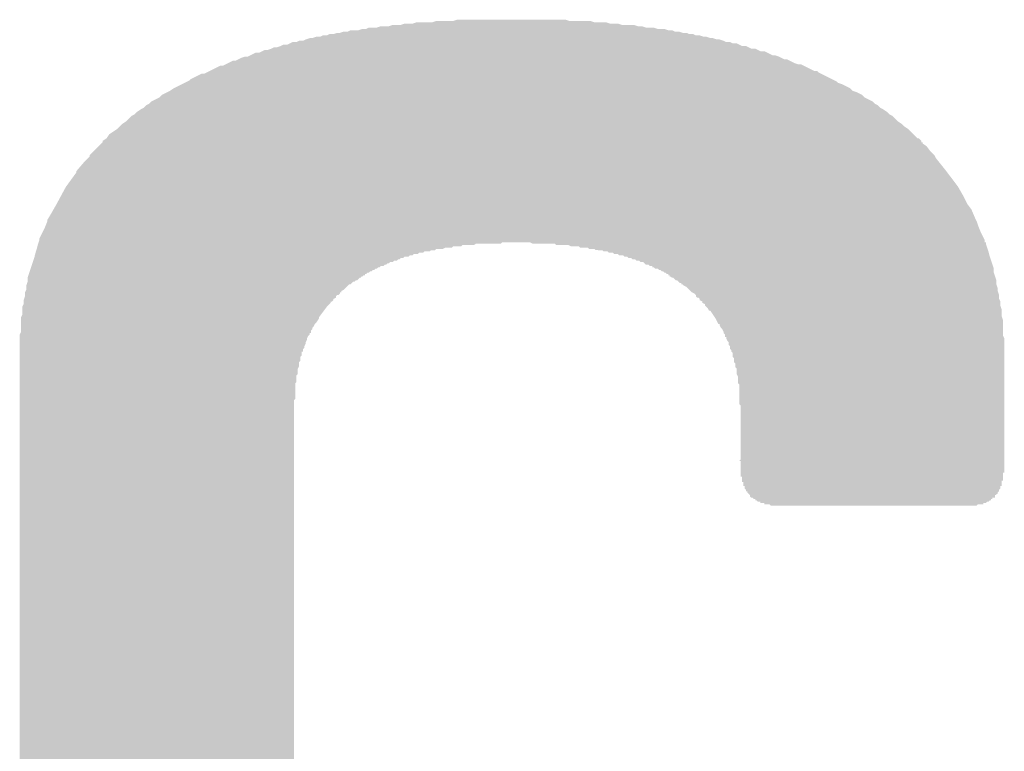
# Model space of a CAD drawing. Extents: x -9 to 122, y -9 to 65.
# Tile 147 of 256: x 41.87 to 43.76, y 61.48 to 62.89. Entities that reach past the tile are written whole.
import ezdxf

# ---------------------------------------------------------------- set-up
doc = ezdxf.new("R2010")
doc.units = 0
doc.layers.add('CLICKER_4_FOR_R7FA4M2A_V100_GTO', color=12, linetype='CONTINUOUS')

msp = doc.modelspace()

# ---------------------------------------------------------------- linework, layer by layer
at = {"layer": 'CLICKER_4_FOR_R7FA4M2A_V100_GTO'}
for points in [[(42.555162, 62.877702), (42.562776, 62.880238), (43.073318, 62.877702), (43.065702, 62.880238)], [(42.562776, 62.880238), (42.562784, 62.88024), (43.065702, 62.880238), (43.058084, 62.88024)], [(42.562784, 62.88024), (42.578022, 62.880242), (43.058084, 62.88024), (43.058078, 62.880242)], [(42.578022, 62.880242), (42.585636, 62.882778), (43.058078, 62.880242), (43.050462, 62.882778)], [(42.585636, 62.882778), (42.585644, 62.88278), (43.050462, 62.882778), (43.027604, 62.88278)], [(42.585644, 62.88278), (42.600882, 62.882782), (43.027604, 62.88278), (43.027598, 62.882782)], [(42.600882, 62.882782), (42.608496, 62.885318), (43.027598, 62.882782), (43.019982, 62.885318)], [(42.608496, 62.885318), (42.608504, 62.88532), (43.019982, 62.885318), (43.004744, 62.88532)], [(42.608504, 62.88532), (42.623742, 62.885322), (43.004744, 62.88532), (43.004738, 62.885322)], [(42.623742, 62.885322), (42.631356, 62.887858), (43.004738, 62.885322), (42.997122, 62.887858)], [(42.631356, 62.887858), (42.631364, 62.88786), (42.997122, 62.887858), (42.974264, 62.88786)], [(42.631364, 62.88786), (42.661842, 62.887862), (42.974264, 62.88786), (42.974258, 62.887862)], [(42.661842, 62.887862), (42.669456, 62.890398), (42.974258, 62.887862), (42.966642, 62.890398)], [(42.669456, 62.890398), (42.669464, 62.8904), (42.966642, 62.890398), (42.926004, 62.8904)], [(42.669464, 62.8904), (42.702482, 62.890402), (42.926004, 62.8904), (42.925998, 62.890402)], [(42.702482, 62.890402), (42.710096, 62.892938), (42.925998, 62.890402), (42.918382, 62.892938)], [(42.710096, 62.892938), (42.710104, 62.89294), (42.918382, 62.892938), (42.8244, 62.89294)], [(42.445944, 62.859922), (42.451018, 62.862458), (43.185078, 62.859922), (43.177462, 62.862458)], [(42.451018, 62.862458), (42.451024, 62.86246), (43.177462, 62.862458), (43.169844, 62.86246)], [(42.451024, 62.86246), (42.458644, 62.862462), (43.169844, 62.86246), (43.16984, 62.862462)], [(42.458644, 62.862462), (42.463718, 62.864998), (43.16984, 62.862462), (43.164764, 62.864998)], [(42.463718, 62.864998), (42.463724, 62.865), (43.164764, 62.864998), (43.157144, 62.865)], [(42.463724, 62.865), (42.471342, 62.865002), (43.157144, 62.865), (43.15714, 62.865002)], [(42.471342, 62.865002), (42.478956, 62.867538), (43.15714, 62.865002), (43.152064, 62.867538)], [(42.478956, 62.867538), (42.478964, 62.86754), (43.152064, 62.867538), (43.144444, 62.86754)], [(42.478964, 62.86754), (42.484042, 62.867542), (43.144444, 62.86754), (43.144438, 62.867542)], [(42.484042, 62.867542), (42.491656, 62.870078), (43.144438, 62.867542), (43.136822, 62.870078)], [(42.491656, 62.870078), (42.491664, 62.87008), (43.136822, 62.870078), (43.129204, 62.87008)], [(42.491664, 62.87008), (42.499284, 62.870082), (43.129204, 62.87008), (43.1292, 62.870082)], [(42.499284, 62.870082), (42.504358, 62.872618), (43.1292, 62.870082), (43.124124, 62.872618)], [(42.504358, 62.872618), (42.504364, 62.87262), (43.124124, 62.872618), (43.116504, 62.87262)], [(42.504364, 62.87262), (42.519602, 62.872622), (43.116504, 62.87262), (43.116498, 62.872622)], [(42.519602, 62.872622), (42.527216, 62.875158), (43.116498, 62.872622), (43.108882, 62.875158)], [(42.527216, 62.875158), (42.527224, 62.87516), (43.108882, 62.875158), (43.096184, 62.87516)], [(42.527224, 62.87516), (42.534844, 62.875162), (43.096184, 62.87516), (43.096178, 62.875162)], [(42.534844, 62.875162), (42.539918, 62.877698), (43.096178, 62.875162), (43.088562, 62.877698)], [(42.539918, 62.877698), (42.539924, 62.8777), (43.088562, 62.877698), (43.073324, 62.8777)], [(42.539924, 62.8777), (42.555162, 62.877702), (43.073324, 62.8777), (43.073318, 62.877702)], [(42.362122, 62.839602), (42.369732, 62.842138), (43.271438, 62.839602), (43.266364, 62.842138)], [(42.369732, 62.842138), (42.36974, 62.84214), (43.266364, 62.842138), (43.258744, 62.84214)], [(42.36974, 62.84214), (42.374824, 62.84468), (43.258744, 62.84214), (43.253662, 62.84468)], [(42.374824, 62.84468), (42.382444, 62.844682), (43.253662, 62.84468), (43.253658, 62.844682)], [(42.382444, 62.844682), (42.387516, 62.847218), (43.253658, 62.844682), (43.248584, 62.847218)], [(42.387516, 62.847218), (42.38752, 62.84722), (43.248584, 62.847218), (43.240964, 62.84722)], [(42.38752, 62.84722), (42.392598, 62.849758), (43.240964, 62.84722), (43.235884, 62.849758)], [(42.392598, 62.849758), (42.392604, 62.84976), (43.235884, 62.849758), (43.228264, 62.84976)], [(42.392604, 62.84976), (42.400224, 62.849762), (43.228264, 62.84976), (43.22826, 62.849762)], [(42.400224, 62.849762), (42.405304, 62.8523), (43.22826, 62.849762), (43.22318, 62.8523)], [(42.405304, 62.8523), (42.412924, 62.852302), (43.22318, 62.8523), (43.223174, 62.852302)], [(42.412924, 62.852302), (42.417996, 62.854838), (43.223174, 62.852302), (43.215562, 62.854838)], [(42.417996, 62.854838), (42.418002, 62.85484), (43.215562, 62.854838), (43.210484, 62.85484)], [(42.418002, 62.85484), (42.425616, 62.857378), (43.210484, 62.85484), (43.202862, 62.857378)], [(42.425616, 62.857378), (42.425624, 62.85738), (43.202862, 62.857378), (43.197784, 62.85738)], [(42.425624, 62.85738), (42.430702, 62.857382), (43.197784, 62.85738), (43.197778, 62.857382)], [(42.430702, 62.857382), (42.438316, 62.859918), (43.197778, 62.857382), (43.190162, 62.859918)], [(42.438316, 62.859918), (42.438324, 62.85992), (43.190162, 62.859918), (43.185084, 62.85992)], [(42.438324, 62.85992), (42.445944, 62.859922), (43.185084, 62.85992), (43.185078, 62.859922)], [(42.306244, 62.821822), (42.311316, 62.824358), (43.329854, 62.821822), (43.322242, 62.824358)], [(42.311316, 62.824358), (42.31132, 62.82436), (43.322242, 62.824358), (43.317164, 62.82436)], [(42.31132, 62.82436), (42.321484, 62.82944), (43.317164, 62.82436), (43.307002, 62.82944)], [(42.321484, 62.82944), (42.329104, 62.829442), (43.307002, 62.82944), (43.306998, 62.829442)], [(42.329104, 62.829442), (42.334176, 62.831978), (43.306998, 62.829442), (43.301924, 62.831978)], [(42.334176, 62.831978), (42.33418, 62.83198), (43.301924, 62.831978), (43.294304, 62.83198)], [(42.33418, 62.83198), (42.339264, 62.83452), (43.294304, 62.83198), (43.289222, 62.83452)], [(42.339264, 62.83452), (42.344342, 62.834522), (43.289222, 62.83452), (43.289218, 62.834522)], [(42.344342, 62.834522), (42.351952, 62.837058), (43.289218, 62.834522), (43.284144, 62.837058)], [(42.351952, 62.837058), (42.35196, 62.83706), (43.284144, 62.837058), (43.276524, 62.83706)], [(42.35196, 62.83706), (42.357044, 62.8396), (43.276524, 62.83706), (43.271442, 62.8396)], [(42.357044, 62.8396), (42.362122, 62.839602), (43.271442, 62.8396), (43.271438, 62.839602)], [(42.23258, 62.79388), (42.252904, 62.80404), (43.398444, 62.79388), (43.378122, 62.80404)], [(42.252904, 62.80404), (42.257984, 62.804042), (43.378122, 62.80404), (43.378118, 62.804042)], [(42.257984, 62.804042), (42.263056, 62.806578), (43.378118, 62.804042), (43.373044, 62.806578)], [(42.263056, 62.806578), (42.26306, 62.80658), (43.373044, 62.806578), (43.367964, 62.80658)], [(42.26306, 62.80658), (42.26814, 62.80912), (43.367964, 62.80658), (43.360342, 62.80912)], [(42.26814, 62.80912), (42.278304, 62.8142), (43.360342, 62.80912), (43.350182, 62.8142)], [(42.278304, 62.8142), (42.283384, 62.814202), (43.350182, 62.8142), (43.350178, 62.814202)], [(42.283384, 62.814202), (42.288456, 62.816738), (43.350178, 62.814202), (43.345104, 62.816738)], [(42.288456, 62.816738), (42.28846, 62.81674), (43.345104, 62.816738), (43.340024, 62.81674)], [(42.28846, 62.81674), (42.293542, 62.81928), (43.340024, 62.81674), (43.334942, 62.81928)], [(42.293542, 62.81928), (42.301164, 62.82182), (43.334942, 62.81928), (43.32986, 62.82182)], [(42.301164, 62.82182), (42.306244, 62.821822), (43.32986, 62.82182), (43.329854, 62.821822)], [(42.197024, 62.778642), (42.217344, 62.7888), (43.431454, 62.778642), (43.41114, 62.7888)], [(42.217344, 62.7888), (42.222424, 62.788802), (43.41114, 62.7888), (43.411136, 62.788802)], [(42.222424, 62.788802), (42.227496, 62.791338), (43.411136, 62.788802), (43.406064, 62.791338)], [(42.227496, 62.791338), (42.232568, 62.793874), (43.406064, 62.791338), (43.403526, 62.793874)], [(42.232568, 62.793874), (42.23258, 62.79388), (43.403526, 62.793874), (43.398444, 62.79388)], [(42.164002, 62.76086), (42.179238, 62.76848), (43.467018, 62.76086), (43.45178, 62.76848)], [(42.179238, 62.76848), (42.184318, 62.77102), (43.45178, 62.76848), (43.444164, 62.77102)], [(42.184318, 62.77102), (42.189392, 62.773558), (43.444164, 62.77102), (43.44162, 62.773558)], [(42.189392, 62.773558), (42.19448, 62.776102), (43.44162, 62.773558), (43.436534, 62.776102)], [(42.19448, 62.776102), (42.197024, 62.778642), (43.436534, 62.776102), (43.431454, 62.778642)], [(42.13606, 62.743082), (42.141138, 62.748158), (43.49496, 62.743082), (43.48988, 62.748158)], [(42.141138, 62.748158), (42.141144, 62.748162), (43.48988, 62.748158), (43.489874, 62.748162)], [(42.141144, 62.748162), (42.151298, 62.75324), (43.489874, 62.748162), (43.47972, 62.75324)], [(42.151298, 62.75324), (42.156378, 62.75578), (43.47972, 62.75324), (43.472104, 62.75578)], [(42.156378, 62.75578), (42.156382, 62.755782), (43.472104, 62.75578), (43.472102, 62.755782)], [(42.156382, 62.755782), (42.163998, 62.760858), (43.472102, 62.755782), (43.46702, 62.760858)], [(42.163998, 62.760858), (42.164002, 62.76086), (43.46702, 62.760858), (43.467018, 62.76086)], [(42.10558, 62.722762), (42.110658, 62.727838), (43.52544, 62.722762), (43.52036, 62.727838)], [(42.110658, 62.727838), (42.110664, 62.727842), (43.52036, 62.727838), (43.520354, 62.727842)], [(42.110664, 62.727842), (42.115732, 62.730378), (43.520354, 62.727842), (43.515284, 62.730378)], [(42.115732, 62.730378), (42.11574, 62.730382), (43.515284, 62.730378), (43.51528, 62.730382)], [(42.11574, 62.730382), (42.120818, 62.735458), (43.51528, 62.730382), (43.5102, 62.735458)], [(42.120818, 62.735458), (42.120824, 62.735462), (43.5102, 62.735458), (43.510194, 62.735462)], [(42.120824, 62.735462), (42.136052, 62.743078), (43.510194, 62.735462), (43.494964, 62.743078)], [(42.136052, 62.743078), (42.13606, 62.743082), (43.494964, 62.743078), (43.49496, 62.743082)], [(42.082724, 62.707522), (42.087792, 62.710058), (43.548294, 62.707522), (43.543224, 62.710058)], [(42.087792, 62.710058), (42.0878, 62.710062), (43.543224, 62.710058), (43.54322, 62.710062)], [(42.0878, 62.710062), (42.092876, 62.715138), (43.54322, 62.710062), (43.538142, 62.715138)], [(42.092876, 62.715138), (42.09288, 62.71514), (43.538142, 62.715138), (43.53814, 62.71514)], [(42.09288, 62.71514), (42.100498, 62.720218), (43.53814, 62.71514), (43.530522, 62.720218)], [(42.100498, 62.720218), (42.100502, 62.72022), (43.530522, 62.720218), (43.53052, 62.72022)], [(42.100502, 62.72022), (42.105572, 62.722758), (43.53052, 62.72022), (43.525444, 62.722758)], [(42.105572, 62.722758), (42.10558, 62.722762), (43.525444, 62.722758), (43.52544, 62.722762)], [(42.05986, 62.6872), (42.064938, 62.692278), (43.57116, 62.6872), (43.566082, 62.692278)], [(42.064938, 62.692278), (42.06494, 62.69228), (43.566082, 62.692278), (43.56608, 62.69228)], [(42.06494, 62.69228), (42.072558, 62.69736), (43.56608, 62.69228), (43.55846, 62.69736)], [(42.072558, 62.69736), (42.072562, 62.697362), (43.55846, 62.69736), (43.558458, 62.697362)], [(42.072562, 62.697362), (42.082718, 62.707518), (43.558458, 62.697362), (43.5483, 62.707518)], [(42.082718, 62.707518), (42.082724, 62.707522), (43.5483, 62.707518), (43.548294, 62.707522)], [(42.034462, 62.664342), (42.039542, 62.671962), (43.596564, 62.664342), (43.588942, 62.671962)], [(42.039542, 62.671962), (42.054776, 62.682118), (43.588942, 62.671962), (43.578782, 62.682118)], [(42.054776, 62.682118), (42.054782, 62.682122), (43.578782, 62.682118), (43.578778, 62.682122)], [(42.054782, 62.682122), (42.05986, 62.6872), (43.578778, 62.682122), (43.57116, 62.6872)], [(42.019212, 62.649098), (42.02429, 62.654176), (43.614342, 62.649098), (43.606728, 62.654176)], [(42.02429, 62.654176), (42.026812, 62.656698), (43.606728, 62.654176), (43.60672, 62.656698)], [(42.026812, 62.656698), (42.026834, 62.65672), (43.60672, 62.656698), (43.604202, 62.65672)], [(42.026834, 62.65672), (42.02684, 62.656726), (43.604202, 62.65672), (43.604202, 62.656726)], [(42.02684, 62.656726), (42.026846, 62.659254), (43.604202, 62.656726), (43.60418, 62.659254)], [(42.026846, 62.659254), (42.026848, 62.659264), (43.60418, 62.659254), (43.604172, 62.659264)], [(42.026848, 62.659264), (42.03445, 62.664334), (43.604172, 62.659264), (43.599106, 62.664334)], [(42.03445, 62.664334), (42.034458, 62.66434), (43.599106, 62.664334), (43.596566, 62.66434)], [(42.034458, 62.66434), (42.034462, 62.664342), (43.596566, 62.66434), (43.596564, 62.664342)], [(42.001446, 62.631326), (42.009058, 62.63894), (43.629574, 62.631326), (43.621962, 62.63894)], [(42.009058, 62.63894), (42.019212, 62.649098), (43.621962, 62.63894), (43.614342, 62.649098)], [(41.976044, 62.600846), (41.991278, 62.61862), (43.652436, 62.600846), (43.638216, 62.61862)], [(41.991278, 62.61862), (41.998894, 62.62624), (43.638216, 62.61862), (43.63212, 62.62624)], [(41.998894, 62.62624), (42.00144, 62.628786), (43.63212, 62.62624), (43.630848, 62.628786)], [(42.00144, 62.628786), (42.001444, 62.631316), (43.630848, 62.628786), (43.629582, 62.631316)], [(42.001444, 62.631316), (42.001446, 62.631326), (43.629582, 62.631316), (43.629574, 62.631326)], [(41.95572, 62.570362), (41.97604, 62.598304), (43.6753, 62.570362), (43.654344, 62.598304)], [(41.97604, 62.598304), (41.976042, 62.60084), (43.654344, 62.598304), (43.65244, 62.60084)], [(41.976042, 62.60084), (41.976044, 62.600846), (43.65244, 62.60084), (43.652436, 62.600846)], [(41.946144, 62.55258), (41.955716, 62.570358), (43.68546, 62.55258), (43.675302, 62.570358)], [(41.955716, 62.570358), (41.95572, 62.570362), (43.675302, 62.570358), (43.6753, 62.570362)], [(41.93794, 62.53734), (41.946144, 62.55258), (43.693082, 62.53734), (43.68546, 62.55258)], [(41.921682, 62.5094), (41.92778, 62.51956), (43.70832, 62.5094), (43.703966, 62.51956)], [(41.92778, 62.51956), (41.932132, 62.527178), (43.703966, 62.51956), (43.7007, 62.527178)], [(41.932132, 62.527178), (41.93794, 62.53734), (43.7007, 62.527178), (43.693082, 62.53734)], [(41.91711, 62.4967), (41.920156, 62.504318), (43.7134, 62.4967), (43.71086, 62.504318)], [(41.920156, 62.504318), (41.92016, 62.504324), (43.71086, 62.504318), (43.710858, 62.504324)], [(41.92016, 62.504324), (41.920162, 62.506864), (43.710858, 62.504324), (43.709588, 62.506864)], [(41.920162, 62.506864), (41.921682, 62.5094), (43.709588, 62.506864), (43.70832, 62.5094)], [(41.904922, 62.471304), (41.91127, 62.484), (43.724828, 62.471304), (43.71848, 62.484)], [(41.91127, 62.484), (41.91508, 62.49162), (43.71848, 62.484), (43.715432, 62.49162)], [(41.91508, 62.49162), (41.91711, 62.4967), (43.715432, 62.49162), (43.7134, 62.4967)], [(41.90238, 62.46114), (41.903224, 62.463674), (42.793914, 62.46114), (42.796454, 62.463674)], [(41.903224, 62.463674), (41.903226, 62.46368), (42.796454, 62.463674), (42.849796, 62.46368)], [(41.903226, 62.46368), (41.904916, 62.468756), (43.726122, 62.46368), (43.7261, 62.468756)], [(41.904916, 62.468756), (41.90492, 62.468764), (43.7261, 62.468756), (43.726098, 62.468764)], [(41.90492, 62.468764), (41.904922, 62.471304), (43.726098, 62.468764), (43.724828, 62.471304)], [(42.849842, 62.463658), (42.849796, 62.46368), (43.72864, 62.463658), (43.726122, 62.46368)], [(42.854876, 62.461142), (42.849842, 62.463658), (43.728642, 62.461142), (43.72864, 62.463658)], [(41.896664, 62.44082), (41.897298, 62.443354), (42.633894, 62.44082), (42.636434, 62.443354)], [(41.897298, 62.443354), (41.8973, 62.443358), (42.636434, 62.443354), (42.641514, 62.443358)], [(41.8973, 62.44336), (41.898144, 62.445894), (42.644054, 62.44336), (42.646594, 62.445894)], [(41.8973, 62.443358), (41.8973, 62.44336), (42.641514, 62.443358), (42.644054, 62.44336)], [(41.898144, 62.445894), (41.898146, 62.4459), (42.646594, 62.445894), (42.656754, 62.4459)], [(41.898146, 62.4459), (41.89899, 62.448434), (42.656754, 62.4459), (42.659294, 62.448434)], [(41.89899, 62.448434), (41.898992, 62.44844), (42.659294, 62.448434), (42.666914, 62.44844)], [(41.898992, 62.44844), (41.899836, 62.450974), (42.666914, 62.44844), (42.669454, 62.450974)], [(41.899836, 62.450974), (41.899838, 62.45098), (42.669454, 62.450974), (42.682156, 62.45098)], [(41.899838, 62.45098), (41.900472, 62.453518), (42.682156, 62.45098), (42.687236, 62.453518)], [(41.900472, 62.45352), (41.901106, 62.456054), (42.699934, 62.45352), (42.702474, 62.456054)], [(41.900472, 62.453518), (41.900472, 62.45352), (42.687236, 62.453518), (42.699934, 62.45352)], [(41.901106, 62.456054), (41.901108, 62.45606), (42.702474, 62.456054), (42.717714, 62.45606)], [(41.901108, 62.45606), (41.901742, 62.458594), (42.717714, 62.45606), (42.720254, 62.458594)], [(41.901742, 62.458594), (41.901744, 62.4586), (42.720254, 62.458594), (42.743114, 62.4586)], [(41.901744, 62.4586), (41.902378, 62.461134), (42.743114, 62.4586), (42.745654, 62.461134)], [(41.902378, 62.461134), (41.90238, 62.461138), (42.745654, 62.461134), (42.777826, 62.461138)], [(41.90238, 62.461138), (41.90238, 62.46114), (42.777826, 62.461138), (42.793914, 62.46114)], [(42.898054, 62.46114), (42.854876, 62.461142), (43.728642, 62.46114), (43.728642, 62.461142)], [(42.898058, 62.461138), (42.898054, 62.46114), (43.728642, 62.461138), (43.728642, 62.46114)], [(42.900594, 62.458606), (42.898058, 62.461138), (43.729486, 62.458606), (43.728642, 62.461138)], [(42.923456, 62.4586), (42.900594, 62.458606), (43.729488, 62.4586), (43.729486, 62.458606)], [(42.928536, 62.456062), (42.923456, 62.4586), (43.730334, 62.456062), (43.729488, 62.4586)], [(42.943774, 62.45606), (42.928536, 62.456062), (43.730334, 62.45606), (43.730334, 62.456062)], [(42.946314, 62.453526), (42.943774, 62.45606), (43.731178, 62.453526), (43.730334, 62.45606)], [(42.961554, 62.45352), (42.946314, 62.453526), (43.73118, 62.45352), (43.731178, 62.453526)], [(42.964094, 62.450986), (42.961554, 62.45352), (43.732024, 62.450986), (43.73118, 62.45352)], [(42.974254, 62.45098), (42.964094, 62.450986), (43.732026, 62.45098), (43.732024, 62.450986)], [(42.976794, 62.448446), (42.974254, 62.45098), (43.73287, 62.448446), (43.732026, 62.45098)], [(42.989494, 62.44844), (42.976794, 62.448446), (43.732872, 62.44844), (43.73287, 62.448446)], [(42.992034, 62.445906), (42.989494, 62.44844), (43.733718, 62.445906), (43.732872, 62.44844)], [(42.999654, 62.4459), (42.992034, 62.445906), (43.733718, 62.4459), (43.733718, 62.445906)], [(43.002194, 62.443366), (42.999654, 62.4459), (43.734354, 62.443366), (43.733718, 62.4459)], [(43.009814, 62.44336), (43.002194, 62.443366), (43.734354, 62.44336), (43.734354, 62.443366)], [(43.012354, 62.440826), (43.009814, 62.44336), (43.734988, 62.440826), (43.734354, 62.44336)], [(41.891372, 62.42304), (41.892216, 62.425574), (42.578014, 62.42304), (42.580554, 62.425574)], [(41.892216, 62.425574), (41.892218, 62.42558), (42.580554, 62.425574), (42.585634, 62.42558)], [(41.892218, 62.42558), (41.893062, 62.428114), (42.585634, 62.42558), (42.588174, 62.428114)], [(41.893062, 62.428114), (41.893064, 62.42812), (42.588174, 62.428114), (42.593254, 62.42812)], [(41.893064, 62.42812), (41.893908, 62.430654), (42.593254, 62.42812), (42.595794, 62.430654)], [(41.893908, 62.430654), (41.89391, 62.43066), (42.595794, 62.430654), (42.598334, 62.43066)], [(41.89391, 62.43066), (41.894756, 62.433194), (42.598334, 62.43066), (42.600874, 62.433194)], [(41.894756, 62.433194), (41.894758, 62.4332), (42.600874, 62.433194), (42.605954, 62.4332)], [(41.894758, 62.4332), (41.895392, 62.435734), (42.605954, 62.4332), (42.608494, 62.435734)], [(41.895392, 62.43574), (41.896026, 62.438274), (42.616114, 62.43574), (42.618654, 62.438274)], [(41.895392, 62.435734), (41.895392, 62.43574), (42.608494, 62.435734), (42.616114, 62.43574)], [(41.896026, 62.438274), (41.896028, 62.43828), (42.618654, 62.438274), (42.623734, 62.43828)], [(41.896028, 62.43828), (41.896662, 62.440814), (42.623734, 62.43828), (42.626274, 62.440814)], [(41.896662, 62.440814), (41.896664, 62.44082), (42.626274, 62.440814), (42.633894, 62.44082)], [(43.019974, 62.44082), (43.012354, 62.440826), (43.73499, 62.44082), (43.734988, 62.440826)], [(43.022514, 62.438286), (43.019974, 62.44082), (43.735624, 62.438286), (43.73499, 62.44082)], [(43.030134, 62.43828), (43.022514, 62.438286), (43.735626, 62.43828), (43.735624, 62.438286)], [(43.032674, 62.435746), (43.030134, 62.43828), (43.73626, 62.435746), (43.735626, 62.43828)], [(43.036062, 62.435742), (43.032674, 62.435746), (43.73626, 62.435742), (43.73626, 62.435746)], [(43.037754, 62.43574), (43.036062, 62.435742), (43.736262, 62.43574), (43.73626, 62.435742)], [(43.040294, 62.433206), (43.037754, 62.43574), (43.737106, 62.433206), (43.736262, 62.43574)], [(43.045374, 62.4332), (43.040294, 62.433206), (43.737108, 62.4332), (43.737106, 62.433206)], [(43.047914, 62.430666), (43.045374, 62.4332), (43.737952, 62.430666), (43.737108, 62.4332)], [(43.052994, 62.43066), (43.047914, 62.430666), (43.737954, 62.43066), (43.737952, 62.430666)], [(43.055534, 62.428126), (43.052994, 62.43066), (43.7388, 62.428126), (43.737954, 62.43066)], [(43.060614, 62.42812), (43.055534, 62.428126), (43.7388, 62.42812), (43.7388, 62.428126)], [(43.063154, 62.425586), (43.060614, 62.42812), (43.739646, 62.425586), (43.7388, 62.42812)], [(43.068234, 62.42558), (43.063154, 62.425586), (43.739648, 62.42558), (43.739646, 62.425586)], [(43.073314, 62.420506), (43.068234, 62.42558), (43.741338, 62.420506), (43.739648, 62.42558)], [(41.8846, 62.40272), (41.885444, 62.405254), (42.534834, 62.40272), (42.537374, 62.405254)], [(41.885444, 62.405254), (41.885446, 62.40526), (42.537374, 62.405254), (42.539914, 62.40526)], [(41.885446, 62.40526), (41.88629, 62.407794), (42.539914, 62.40526), (42.542454, 62.407794)], [(41.88629, 62.407794), (41.886292, 62.4078), (42.542454, 62.407794), (42.544994, 62.4078)], [(41.886292, 62.4078), (41.887138, 62.410334), (42.544994, 62.4078), (42.547534, 62.410334)], [(41.887138, 62.410334), (41.88714, 62.41034), (42.547534, 62.410334), (42.550074, 62.41034)], [(41.88714, 62.41034), (41.887984, 62.412874), (42.550074, 62.41034), (42.552614, 62.412874)], [(41.887984, 62.412874), (41.887986, 62.41288), (42.552614, 62.412874), (42.555154, 62.41288)], [(41.887986, 62.41288), (41.88883, 62.415414), (42.555154, 62.41288), (42.557694, 62.415414)], [(41.88883, 62.415414), (41.888832, 62.41542), (42.557694, 62.415414), (42.560234, 62.41542)], [(41.888832, 62.41542), (41.889676, 62.417954), (42.560234, 62.41542), (42.562774, 62.417954)], [(41.889676, 62.417954), (41.889678, 62.41796), (42.562774, 62.417954), (42.567854, 62.41796)], [(41.889678, 62.41796), (41.890522, 62.420494), (42.567854, 62.41796), (42.570394, 62.420494)], [(41.890522, 62.420494), (41.890524, 62.4205), (42.570394, 62.420494), (42.572934, 62.4205)], [(41.890524, 62.4205), (41.89137, 62.423034), (42.572934, 62.4205), (42.575474, 62.423034)], [(41.89137, 62.423034), (41.891372, 62.42304), (42.575474, 62.423034), (42.578014, 62.42304)], [(43.078394, 62.4205), (43.073314, 62.420506), (43.74134, 62.4205), (43.741338, 62.420506)], [(43.080934, 62.417966), (43.078394, 62.4205), (43.742184, 62.417966), (43.74134, 62.4205)], [(43.085998, 62.41796), (43.080934, 62.417966), (43.742186, 62.41796), (43.742184, 62.417966)], [(43.08602, 62.415442), (43.085998, 62.41796), (43.743026, 62.415442), (43.742186, 62.41796)], [(43.088554, 62.41542), (43.08602, 62.415442), (43.743034, 62.41542), (43.743026, 62.415442)], [(43.091094, 62.412886), (43.088554, 62.41542), (43.743878, 62.412886), (43.743034, 62.41542)], [(43.096174, 62.41288), (43.091094, 62.412886), (43.74388, 62.41288), (43.743878, 62.412886)], [(43.09618, 62.412876), (43.096174, 62.41288), (43.74388, 62.412876), (43.74388, 62.41288)], [(43.098714, 62.410346), (43.09618, 62.412876), (43.743882, 62.410346), (43.74388, 62.412876)], [(43.101254, 62.41034), (43.098714, 62.410346), (43.743882, 62.41034), (43.743882, 62.410346)], [(43.103794, 62.407806), (43.101254, 62.41034), (43.743882, 62.407806), (43.743882, 62.41034)], [(43.106334, 62.4078), (43.103794, 62.407806), (43.743882, 62.4078), (43.743882, 62.407806)], [(43.108874, 62.405266), (43.106334, 62.4078), (43.743882, 62.405266), (43.743882, 62.4078)], [(43.111414, 62.40526), (43.108874, 62.405266), (43.743882, 62.40526), (43.743882, 62.405266)], [(43.111418, 62.405258), (43.111414, 62.40526), (43.743882, 62.405258), (43.743882, 62.40526)], [(43.113954, 62.402726), (43.111418, 62.405258), (43.744726, 62.402726), (43.743882, 62.405258)], [(41.880366, 62.3824), (41.882056, 62.387474), (42.504354, 62.3824), (42.509434, 62.387474)], [(41.882056, 62.387474), (41.882058, 62.38748), (42.509434, 62.387474), (42.511974, 62.38748)], [(41.882058, 62.38748), (41.88206, 62.387484), (42.511974, 62.38748), (42.511978, 62.387484)], [(41.88206, 62.3951), (41.882062, 62.395102), (42.524658, 62.3951), (42.524658, 62.395102)], [(41.88206, 62.395094), (41.88206, 62.3951), (42.522134, 62.395094), (42.524658, 62.3951)], [(41.88206, 62.39002), (41.88206, 62.395094), (42.517054, 62.39002), (42.522134, 62.395094)], [(41.88206, 62.390014), (41.88206, 62.39002), (42.514514, 62.390014), (42.517054, 62.39002)], [(41.88206, 62.387484), (41.88206, 62.390014), (42.511978, 62.387484), (42.514514, 62.390014)], [(41.882062, 62.395102), (41.8829, 62.397618), (42.524658, 62.395102), (42.52468, 62.397618)], [(41.8829, 62.397618), (41.882906, 62.39764), (42.52468, 62.397618), (42.527214, 62.39764)], [(41.882906, 62.39764), (41.883752, 62.400174), (42.527214, 62.39764), (42.529754, 62.400174)], [(41.883752, 62.400174), (41.883754, 62.40018), (42.529754, 62.400174), (42.532278, 62.40018)], [(41.883754, 62.40018), (41.884592, 62.402698), (42.532278, 62.40018), (42.5323, 62.402698)], [(41.884592, 62.402698), (41.8846, 62.40272), (42.5323, 62.402698), (42.534834, 62.40272)], [(43.116478, 62.40272), (43.113954, 62.402726), (43.744728, 62.40272), (43.744726, 62.402726)], [(43.1165, 62.400202), (43.116478, 62.40272), (43.745568, 62.400202), (43.744728, 62.40272)], [(43.119018, 62.40018), (43.1165, 62.400202), (43.745574, 62.40018), (43.745568, 62.400202)], [(43.11904, 62.397662), (43.119018, 62.40018), (43.746414, 62.397662), (43.745574, 62.40018)], [(43.121574, 62.39764), (43.11904, 62.397662), (43.746422, 62.39764), (43.746414, 62.397662)], [(43.124114, 62.395106), (43.121574, 62.39764), (43.747266, 62.395106), (43.746422, 62.39764)], [(43.126654, 62.3951), (43.124114, 62.395106), (43.747268, 62.3951), (43.747266, 62.395106)], [(43.131734, 62.390026), (43.126654, 62.3951), (43.748958, 62.390026), (43.747268, 62.3951)], [(43.134274, 62.39002), (43.131734, 62.390026), (43.74896, 62.39002), (43.748958, 62.390026)], [(43.13428, 62.390016), (43.134274, 62.39002), (43.74896, 62.390016), (43.74896, 62.39002)], [(43.139354, 62.384946), (43.13428, 62.390016), (43.748962, 62.384946), (43.74896, 62.390016)], [(41.87698, 62.36716), (41.876982, 62.367164), (42.486558, 62.36716), (42.486558, 62.367164)], [(41.87698, 62.367138), (41.87698, 62.36716), (42.48404, 62.367138), (42.486558, 62.36716)], [(41.87698, 62.364614), (41.87698, 62.367138), (42.484034, 62.364614), (42.48404, 62.367138)], [(41.876982, 62.367164), (41.878242, 62.369686), (42.486558, 62.367164), (42.48658, 62.369686)], [(41.878242, 62.369686), (41.879516, 62.372238), (42.48658, 62.369686), (42.491656, 62.372238)], [(41.879516, 62.372238), (41.87952, 62.372244), (42.491656, 62.372238), (42.491662, 62.372244)], [(41.87952, 62.372244), (41.879522, 62.379862), (42.491662, 62.372244), (42.49928, 62.379862)], [(41.879522, 62.379862), (41.880364, 62.382394), (42.49928, 62.379862), (42.501814, 62.382394)], [(41.880364, 62.382394), (41.880366, 62.3824), (42.501814, 62.382394), (42.504354, 62.3824)], [(43.141878, 62.38494), (43.139354, 62.384946), (43.748962, 62.38494), (43.748962, 62.384946)], [(43.1419, 62.382422), (43.141878, 62.38494), (43.748962, 62.382422), (43.748962, 62.38494)], [(43.144434, 62.3824), (43.1419, 62.382422), (43.748962, 62.3824), (43.748962, 62.382422)], [(43.144438, 62.382398), (43.144434, 62.3824), (43.748962, 62.382398), (43.748962, 62.3824)], [(43.14698, 62.379862), (43.144438, 62.382398), (43.749808, 62.379862), (43.748962, 62.382398)], [(43.152056, 62.377322), (43.14698, 62.379862), (43.750654, 62.377322), (43.749808, 62.379862)], [(43.154604, 62.374776), (43.152056, 62.377322), (43.7515, 62.374776), (43.750654, 62.377322)], [(43.159684, 62.369698), (43.154604, 62.374776), (43.751502, 62.369698), (43.7515, 62.374776)], [(43.16222, 62.367162), (43.159684, 62.369698), (43.752348, 62.367162), (43.751502, 62.369698)], [(43.167296, 62.364622), (43.16222, 62.367162), (43.753194, 62.364622), (43.752348, 62.367162)], [(41.87444, 62.351914), (41.874442, 62.351922), (42.471334, 62.351914), (42.471334, 62.351922)], [(41.87444, 62.34938), (41.87444, 62.351914), (42.468794, 62.34938), (42.471334, 62.351914)], [(41.87444, 62.349358), (41.87444, 62.34938), (42.46626, 62.349358), (42.468794, 62.34938)], [(41.87444, 62.346834), (41.87444, 62.349358), (42.466254, 62.346834), (42.46626, 62.349358)], [(41.874442, 62.351922), (41.875282, 62.354446), (42.471334, 62.351922), (42.47134, 62.354446)], [(41.875282, 62.354446), (41.87613, 62.356994), (42.47134, 62.354446), (42.476406, 62.356994)], [(41.87613, 62.356994), (41.876976, 62.359534), (42.476406, 62.356994), (42.47642, 62.359534)], [(41.876976, 62.359534), (41.87698, 62.359544), (42.47642, 62.359534), (42.476428, 62.359544)], [(41.87698, 62.36208), (41.87698, 62.364614), (42.481494, 62.36208), (42.484034, 62.364614)], [(41.87698, 62.362074), (41.87698, 62.36208), (42.478954, 62.362074), (42.481494, 62.36208)], [(41.87698, 62.359544), (41.87698, 62.362074), (42.476428, 62.359544), (42.478954, 62.362074)], [(43.169834, 62.362086), (43.167296, 62.364622), (43.754038, 62.362086), (43.753194, 62.364622)], [(43.169836, 62.362076), (43.169834, 62.362086), (43.75404, 62.362076), (43.754038, 62.362086)], [(43.16984, 62.359546), (43.169836, 62.362076), (43.754042, 62.359546), (43.75404, 62.362076)], [(43.172374, 62.357006), (43.16984, 62.359546), (43.754042, 62.357006), (43.754042, 62.359546)], [(43.174914, 62.357), (43.172374, 62.357006), (43.754042, 62.357), (43.754042, 62.357006)], [(43.177454, 62.354466), (43.174914, 62.357), (43.754042, 62.354466), (43.754042, 62.357)], [(43.177456, 62.354456), (43.177454, 62.354466), (43.754042, 62.354456), (43.754042, 62.354466)], [(43.17746, 62.351934), (43.177456, 62.354456), (43.755304, 62.351934), (43.754042, 62.354456)], [(43.182526, 62.349386), (43.17746, 62.351934), (43.756576, 62.349386), (43.755304, 62.351934)], [(43.182528, 62.349376), (43.182526, 62.349386), (43.75658, 62.349376), (43.756576, 62.349386)], [(43.18254, 62.346854), (43.182528, 62.349376), (43.756582, 62.346854), (43.75658, 62.349376)], [(41.8719, 62.339218), (41.871902, 62.339224), (42.45864, 62.339218), (42.458644, 62.339224)], [(41.8719, 62.323984), (41.8719, 62.339218), (42.447214, 62.323984), (42.45864, 62.339218)], [(41.871902, 62.339224), (41.87444, 62.344304), (42.458644, 62.339224), (42.463724, 62.344304)], [(41.87444, 62.344304), (41.87444, 62.346834), (42.463724, 62.344304), (42.466254, 62.346834)], [(43.187606, 62.344306), (43.18254, 62.346854), (43.756582, 62.344306), (43.756582, 62.346854)], [(43.18762, 62.341766), (43.187606, 62.344306), (43.756582, 62.341766), (43.756582, 62.344306)], [(43.187628, 62.341758), (43.18762, 62.341766), (43.756582, 62.341758), (43.756582, 62.341766)], [(43.192698, 62.33668), (43.187628, 62.341758), (43.758274, 62.33668), (43.756582, 62.341758)], [(43.193972, 62.334136), (43.192698, 62.33668), (43.75912, 62.334136), (43.758274, 62.33668)], [(43.195234, 62.331614), (43.193972, 62.334136), (43.759122, 62.331614), (43.75912, 62.334136)], [(43.19777, 62.3316), (43.195234, 62.331614), (43.759122, 62.3316), (43.759122, 62.331614)], [(43.204552, 62.321438), (43.19777, 62.3316), (43.759122, 62.321438), (43.759122, 62.3316)], [(41.86936, 62.318896), (41.869362, 62.318904), (42.4434, 62.318896), (42.443404, 62.318904)], [(41.86936, 62.316354), (41.86936, 62.318896), (42.443396, 62.316354), (42.4434, 62.318896)], [(41.86936, 62.308738), (41.86936, 62.316354), (42.438318, 62.308738), (42.443396, 62.316354)], [(41.869362, 62.318904), (41.8719, 62.323984), (42.443404, 62.318904), (42.447214, 62.323984)], [(43.207938, 62.316362), (43.204552, 62.321438), (43.760814, 62.316362), (43.759122, 62.321438)], [(43.209212, 62.313816), (43.207938, 62.316362), (43.76166, 62.313816), (43.760814, 62.316362)], [(43.213014, 62.306214), (43.209212, 62.313816), (43.761662, 62.306214), (43.76166, 62.313816)], [(41.86936, 62.306196), (41.86936, 62.308738), (42.435778, 62.306196), (42.438318, 62.308738)], [(41.86936, 62.30112), (41.86936, 62.306196), (42.433238, 62.30112), (42.435778, 62.306196)], [(41.86936, 62.298574), (41.86936, 62.30112), (42.4307, 62.298574), (42.433238, 62.30112)], [(41.86936, 62.296034), (41.86936, 62.298574), (42.430694, 62.296034), (42.4307, 62.298574)], [(41.86936, 62.293494), (41.86936, 62.296034), (42.42816, 62.293494), (42.430694, 62.296034)], [(41.86936, 62.290964), (41.86936, 62.293494), (42.428148, 62.290964), (42.42816, 62.293494)], [(43.215538, 62.3062), (43.213014, 62.306214), (43.761662, 62.3062), (43.761662, 62.306214)], [(43.21556, 62.303664), (43.215538, 62.3062), (43.761662, 62.303664), (43.761662, 62.3062)], [(43.218098, 62.298584), (43.21556, 62.303664), (43.761662, 62.298584), (43.761662, 62.303664)], [(43.220638, 62.29604), (43.218098, 62.298584), (43.761662, 62.29604), (43.761662, 62.298584)], [(43.223178, 62.290964), (43.220638, 62.29604), (43.761662, 62.290964), (43.761662, 62.29604)], [(41.86682, 62.285874), (41.866822, 62.285884), (42.425614, 62.285874), (42.425614, 62.285884)], [(41.86682, 62.283336), (41.86682, 62.285874), (42.423078, 62.283336), (42.425614, 62.285874)], [(41.86682, 62.278256), (41.86682, 62.283336), (42.42054, 62.278256), (42.423078, 62.283336)], [(41.86682, 62.275716), (41.86682, 62.278256), (42.420538, 62.275716), (42.42054, 62.278256)], [(41.86682, 62.270636), (41.86682, 62.275716), (42.418, 62.270636), (42.420538, 62.275716)], [(41.866822, 62.285884), (41.868078, 62.288398), (42.425614, 62.285884), (42.42562, 62.288398)], [(41.868078, 62.288398), (41.868088, 62.28842), (42.42562, 62.288398), (42.428138, 62.28842)], [(41.868088, 62.28842), (41.86936, 62.290964), (42.428138, 62.28842), (42.428148, 62.290964)], [(43.22318, 62.288426), (43.223178, 62.290964), (43.761662, 62.288426), (43.761662, 62.290964)], [(43.225714, 62.285886), (43.22318, 62.288426), (43.761662, 62.285886), (43.761662, 62.288426)], [(43.225718, 62.283336), (43.225714, 62.285886), (43.761662, 62.283336), (43.761662, 62.285886)], [(43.22572, 62.280822), (43.225718, 62.283336), (43.76292, 62.280822), (43.761662, 62.283336)], [(43.228238, 62.2808), (43.22572, 62.280822), (43.76293, 62.2808), (43.76292, 62.280822)], [(43.22826, 62.278264), (43.228238, 62.2808), (43.764198, 62.278264), (43.76293, 62.2808)], [(43.228264, 62.278256), (43.22826, 62.278264), (43.7642, 62.278256), (43.764198, 62.278264)], [(43.230798, 62.273184), (43.228264, 62.278256), (43.764198, 62.273184), (43.7642, 62.278256)], [(43.233334, 62.270646), (43.230798, 62.273184), (43.764198, 62.270646), (43.764198, 62.273184)], [(41.86682, 62.268096), (41.86682, 62.270636), (42.417998, 62.268096), (42.418, 62.270636)], [(41.86682, 62.263016), (41.86682, 62.268096), (42.41546, 62.263016), (42.417998, 62.268096)], [(41.86682, 62.260474), (41.86682, 62.263016), (42.415454, 62.260474), (42.41546, 62.263016)], [(41.86682, 62.257934), (41.86682, 62.260474), (42.41292, 62.257934), (42.415454, 62.260474)], [(41.86682, 62.25286), (41.86682, 62.257934), (42.412898, 62.25286), (42.41292, 62.257934)], [(43.23334, 62.265566), (43.233334, 62.270646), (43.764198, 62.265566), (43.764198, 62.270646)], [(43.235874, 62.263026), (43.23334, 62.265566), (43.764198, 62.263026), (43.764198, 62.265566)], [(43.23588, 62.257946), (43.235874, 62.263026), (43.764198, 62.257946), (43.764198, 62.263026)], [(43.238414, 62.255406), (43.23588, 62.257946), (43.764198, 62.255406), (43.764198, 62.257946)], [(43.23842, 62.252866), (43.238414, 62.255406), (43.764196, 62.252866), (43.764198, 62.255406)], [(41.86682, 62.252838), (41.86682, 62.25286), (42.41038, 62.252838), (42.412898, 62.25286)], [(41.86682, 62.245234), (41.86682, 62.252838), (42.410374, 62.245234), (42.41038, 62.252838)], [(41.86682, 62.242694), (41.86682, 62.245234), (42.40784, 62.242694), (42.410374, 62.245234)], [(41.86682, 62.235074), (41.86682, 62.242694), (42.407834, 62.235074), (42.40784, 62.242694)], [(41.86682, 62.232534), (41.86682, 62.235074), (42.4053, 62.232534), (42.407834, 62.235074)], [(43.240954, 62.250326), (43.23842, 62.252866), (43.764196, 62.250326), (43.764196, 62.252866)], [(43.24096, 62.242706), (43.240954, 62.250326), (43.764196, 62.242706), (43.764196, 62.250326)], [(43.243494, 62.240166), (43.24096, 62.242706), (43.764196, 62.240166), (43.764196, 62.242706)], [(43.2435, 62.232546), (43.243494, 62.240166), (43.764196, 62.232546), (43.764196, 62.240166)], [(41.86682, 62.224916), (41.86682, 62.232534), (42.405298, 62.224916), (42.4053, 62.232534)], [(41.86682, 62.219836), (41.86682, 62.224916), (42.40276, 62.219836), (42.405298, 62.224916)], [(41.86682, 62.209674), (41.86682, 62.219836), (42.402754, 62.209674), (42.40276, 62.219836)], [(43.246034, 62.230006), (43.2435, 62.232546), (43.764194, 62.230006), (43.764196, 62.232546)], [(43.24604, 62.222386), (43.246034, 62.230006), (43.764194, 62.222386), (43.764194, 62.230006)], [(43.248574, 62.219846), (43.24604, 62.222386), (43.764194, 62.219846), (43.764194, 62.222386)], [(43.24858, 62.209684), (43.248574, 62.219846), (43.764194, 62.209684), (43.764194, 62.219846)], [(41.86682, 62.207134), (41.86682, 62.209674), (42.40022, 62.207134), (42.402754, 62.209674)], [(41.86682, 62.194434), (41.86682, 62.207134), (42.400214, 62.194434), (42.40022, 62.207134)], [(43.251118, 62.204604), (43.24858, 62.209684), (43.764192, 62.204604), (43.764194, 62.209684)], [(43.25112, 62.191906), (43.251118, 62.204604), (43.764192, 62.191906), (43.764192, 62.204604)], [(41.86682, 62.191894), (41.86682, 62.194434), (42.39768, 62.191894), (42.400214, 62.194434)], [(41.86682, 62.161414), (41.86682, 62.191894), (42.397674, 62.161414), (42.39768, 62.191894)], [(43.253654, 62.189366), (43.25112, 62.191906), (43.764192, 62.189366), (43.764192, 62.191906)], [(43.25366, 62.151266), (43.253654, 62.189366), (43.764188, 62.151266), (43.764192, 62.189366)], [(41.86682, 62.158874), (41.86682, 62.161414), (42.39514, 62.158874), (42.397674, 62.161414)], [(41.86682, 60.802514), (41.86682, 62.158874), (42.395146, 60.802514), (42.39514, 62.158874)], [(43.256194, 62.148726), (43.25366, 62.151266), (43.764188, 62.148726), (43.764188, 62.151266)], [(43.2562, 62.044586), (43.256194, 62.148726), (43.76418, 62.044586), (43.764188, 62.148726)], [(43.253696, 62.042078), (43.2562, 62.044586), (43.764178, 62.042078), (43.76418, 62.044586)], [(43.256178, 62.04204), (43.253696, 62.042078), (43.764178, 62.04204), (43.764178, 62.042078)], [(43.256196, 62.01918), (43.256178, 62.04204), (43.764178, 62.01918), (43.764178, 62.04204)], [(43.256196, 62.019158), (43.256196, 62.01918), (43.76166, 62.019158), (43.764178, 62.01918)], [(43.2562, 62.011582), (43.256196, 62.019158), (43.761648, 62.011582), (43.76166, 62.019158)], [(43.258718, 62.01156), (43.2562, 62.011582), (43.761648, 62.01156), (43.761648, 62.011582)], [(43.258736, 62.00394), (43.258718, 62.01156), (43.761638, 62.00394), (43.761648, 62.01156)], [(43.258736, 62.003918), (43.258736, 62.00394), (43.75912, 62.003918), (43.761638, 62.00394)], [(43.25874, 62.001422), (43.258736, 62.003918), (43.759114, 62.001422), (43.75912, 62.003918)], [(43.261258, 62.0014), (43.25874, 62.001422), (43.759114, 62.0014), (43.759114, 62.001422)], [(43.26128, 61.993802), (43.261258, 62.0014), (43.759098, 61.993802), (43.759114, 62.0014)], [(43.263798, 61.99378), (43.26128, 61.993802), (43.759098, 61.99378), (43.759098, 61.993802)], [(43.2638, 61.993758), (43.263798, 61.99378), (43.75658, 61.993758), (43.759098, 61.99378)], [(43.26382, 61.988706), (43.2638, 61.993758), (43.756574, 61.988706), (43.75658, 61.993758)], [(43.263832, 61.988694), (43.26382, 61.988706), (43.756574, 61.988694), (43.756574, 61.988706)], [(43.266354, 61.986166), (43.263832, 61.988694), (43.75405, 61.986166), (43.756574, 61.988694)], [(43.266356, 61.986154), (43.266354, 61.986166), (43.75404, 61.986154), (43.75405, 61.986166)], [(43.26636, 61.983642), (43.266356, 61.986154), (43.754034, 61.983642), (43.75404, 61.986154)], [(43.268878, 61.98362), (43.26636, 61.983642), (43.754034, 61.98362), (43.754034, 61.983642)], [(43.26888, 61.983614), (43.268878, 61.98362), (43.754034, 61.983614), (43.754034, 61.98362)], [(43.2689, 61.981086), (43.26888, 61.983614), (43.75151, 61.981086), (43.754034, 61.983614)], [(43.268912, 61.981074), (43.2689, 61.981086), (43.7515, 61.981074), (43.75151, 61.981086)], [(43.27144, 61.97854), (43.268912, 61.981074), (43.751478, 61.97854), (43.7515, 61.981074)], [(43.271462, 61.978518), (43.27144, 61.97854), (43.74896, 61.978518), (43.751478, 61.97854)], [(43.273974, 61.976006), (43.271462, 61.978518), (43.748938, 61.976006), (43.74896, 61.978518)], [(43.273976, 61.976), (43.273974, 61.976006), (43.748938, 61.976), (43.748938, 61.976006)], [(43.273976, 61.975978), (43.273976, 61.976), (43.74642, 61.975978), (43.748938, 61.976)], [(43.27398, 61.973466), (43.273976, 61.975978), (43.746408, 61.973466), (43.74642, 61.975978)], [(43.276514, 61.970926), (43.27398, 61.973466), (43.746398, 61.970926), (43.746408, 61.973466)], [(43.279054, 61.97092), (43.276514, 61.970926), (43.746398, 61.97092), (43.746398, 61.970926)], [(43.279078, 61.970898), (43.279054, 61.97092), (43.74134, 61.970898), (43.746398, 61.97092)], [(43.281594, 61.968386), (43.279078, 61.970898), (43.741318, 61.968386), (43.74134, 61.970898)], [(43.284118, 61.96838), (43.281594, 61.968386), (43.741318, 61.96838), (43.741318, 61.968386)], [(43.28412, 61.968358), (43.284118, 61.96838), (43.7388, 61.968358), (43.741318, 61.96838)], [(43.28414, 61.965862), (43.28412, 61.968358), (43.738778, 61.965862), (43.7388, 61.968358)], [(43.286674, 61.96584), (43.28414, 61.965862), (43.738778, 61.96584), (43.738778, 61.965862)], [(43.286682, 61.965834), (43.286674, 61.96584), (43.736254, 61.965834), (43.738778, 61.96584)], [(43.289214, 61.963306), (43.286682, 61.965834), (43.73372, 61.963306), (43.736254, 61.965834)], [(43.294278, 61.9633), (43.289214, 61.963306), (43.733714, 61.9633), (43.73372, 61.963306)], [(43.29428, 61.963294), (43.294278, 61.9633), (43.731174, 61.963294), (43.733714, 61.9633)], [(43.2943, 61.960782), (43.29428, 61.963294), (43.728656, 61.960782), (43.731174, 61.963294)], [(43.301898, 61.96076), (43.2943, 61.960782), (43.728634, 61.96076), (43.728656, 61.960782)], [(43.3019, 61.960738), (43.301898, 61.96076), (43.72356, 61.960738), (43.728634, 61.96076)], [(43.30192, 61.958242), (43.3019, 61.960738), (43.723538, 61.958242), (43.72356, 61.960738)], [(43.312074, 61.95822), (43.30192, 61.958242), (43.723538, 61.95822), (43.723538, 61.958242)], [(43.312082, 61.958214), (43.312074, 61.95822), (43.713394, 61.958214), (43.723538, 61.95822)], [(43.314614, 61.955686), (43.312082, 61.958214), (43.71086, 61.955686), (43.713394, 61.958214)], [(43.710854, 61.95568), (43.314614, 61.955686), (43.710854, 61.95568), (43.71086, 61.955686)]]:
    msp.add_solid(points, dxfattribs=at)

doc.saveas('drawing.dxf')
